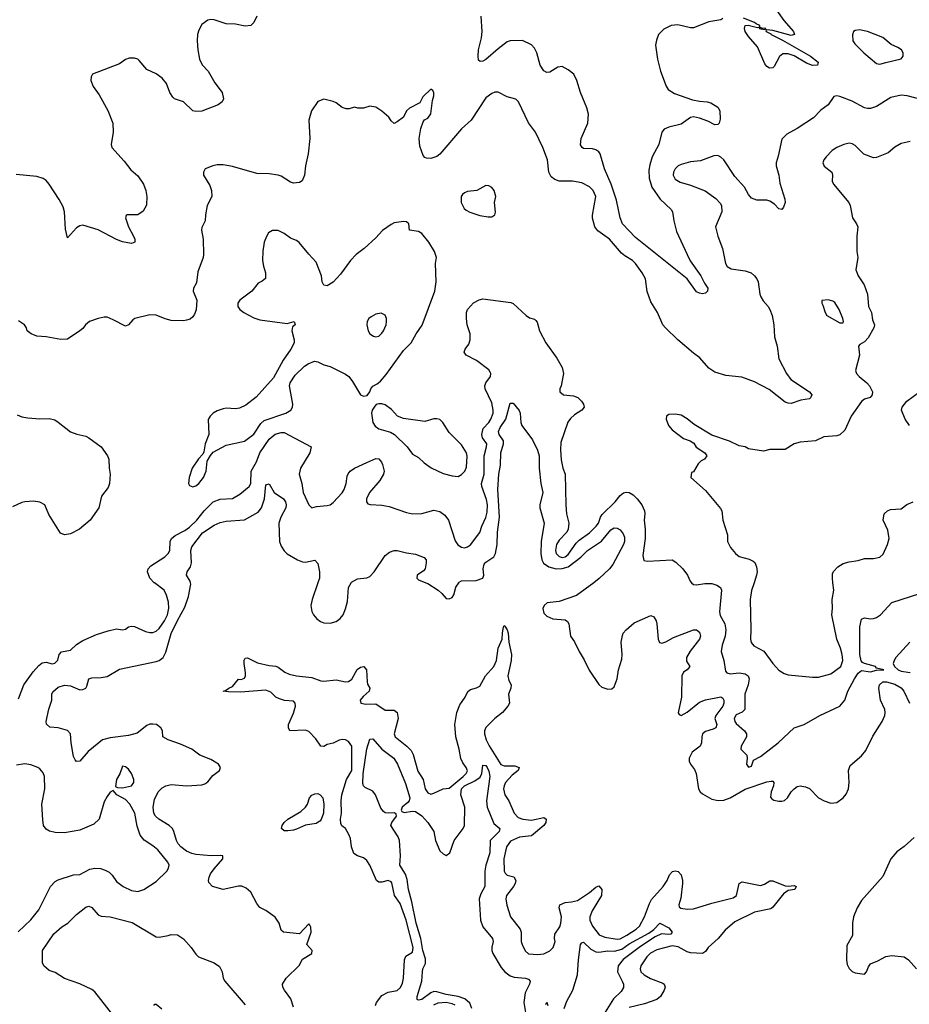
# Model space of a CAD drawing. Header units: inches. Extents: x 1384664 to 1536621, y 460766 to 646467.
# Tile 112 of 256: x 1410917 to 1416744, y 557238 to 563688. Entities that reach past the tile are written whole.
import ezdxf

# ---------------------------------------------------------------- set-up
doc = ezdxf.new("R2010")
doc.units = ezdxf.units.IN
doc.header["$MEASUREMENT"] = 0
doc.layers.add('B4515', color=7, linetype='Continuous')
doc.layers.add('B4516', color=7, linetype='Continuous')

msp = doc.modelspace()

# ---------------------------------------------------------------- linework, layer by layer
at = {"layer": 'B4515', "color": 5}
for points, elevation in [([(1410910, 559238), (1410943.6, 559330), (1411004.8, 559415.2), (1411041.8, 559458.2), (1411064.4, 559475.6), (1411090, 559478.9), (1411130, 559468.8), (1411147.5, 559472.5), (1411167.5, 559492.5), (1411175.6, 559530), (1411190, 559546), (1411250, 559558), (1411290, 559594.6), (1411330, 559621.6), (1411419.1, 559660.9), (1411495.8, 559684.2), (1411550, 559697.3), (1411590.8, 559690.8), (1411610, 559695.5), (1411629.7, 559710.3), (1411650, 559715.9), (1411670, 559713.5), (1411741.2, 559681.2), (1411770, 559674.1), (1411790, 559674), (1411810, 559681.8), (1411830, 559699.7), (1411865, 559750), (1411884.1, 559790), (1411893.2, 559833.2), (1411891.7, 559871.7), (1411877.8, 559917.8), (1411862.4, 559950), (1411799.3, 559999.2), (1411798.5, 560000)], 740), ([(1412710, 557219), (1412693.3, 557273.3), (1412651.6, 557330), (1412641.6, 557350), (1412638.4, 557370), (1412662, 557410), (1412747.4, 557492.6), (1412770, 557533), (1412831.5, 557570), (1412833, 557590), (1412797.6, 557630), (1412825.1, 557710), (1412823.8, 557743.8), (1412817.3, 557757.2), (1412810, 557764.5), (1412750, 557699.5), (1412644, 557710), (1412630, 557724), (1412616.2, 557770), (1412590, 557809.3), (1412530, 557851.8), (1412490, 557872), (1412470, 557898.4), (1412430, 557971.6), (1412399.8, 557999.8), (1412371.8, 558011.8), (1412350, 558012.7), (1412250, 557991), (1412180.9, 558010), (1412156.1, 558036.1), (1412153, 558050), (1412158.3, 558070), (1412167.4, 558092.6), (1412190, 558126.4), (1412246.6, 558190), (1412248, 558210), (1412233.1, 558213.1), (1412170.2, 558209.8), (1412070, 558220.4), (1412045, 558225), (1412010, 558241.5), (1411972.1, 558270), (1411955, 558290), (1411943.4, 558310), (1411927, 558370), (1411917, 558390), (1411895, 558410), (1411828.2, 558450), (1411806.5, 558470), (1411795.8, 558490), (1411790.9, 558530), (1411800.1, 558579.9), (1411823.5, 558630), (1411850, 558656.6), (1411873.6, 558670), (1411910, 558678.1), (1412011.6, 558668.4), (1412110, 558676.2), (1412130, 558682.9), (1412150, 558695.2), (1412182.8, 558737.2), (1412225.6, 558770), (1412231.6, 558790), (1412218.7, 558810), (1412170, 558841.4), (1412097.2, 558870), (1412044, 558910), (1411970, 558942.6), (1411889, 558970), (1411855.3, 558990), (1411853.2, 559030), (1411841.2, 559050), (1411813.2, 559070), (1411790, 559073.7), (1411770, 559072.4), (1411750, 559063.7), (1411686.6, 559013.4), (1411630, 558999.6), (1411510, 558984.6), (1411458.9, 558970), (1411366.1, 558893.9), (1411310, 558831.3), (1411290, 558829.6), (1411279.7, 558839.7), (1411270, 558862), (1411254.4, 558950), (1411249.7, 559010), (1411230, 559030.7), (1411170, 559048.8), (1411113.5, 559053.5), (1411093.3, 559073.3), (1411089.7, 559090), (1411108, 559172), (1411127.7, 559230), (1411127.3, 559270), (1411134.9, 559285.1), (1411170, 559316), (1411210, 559328.8), (1411250, 559323.6), (1411310, 559297), (1411330, 559299.4), (1411349.7, 559310), (1411357.7, 559322.3), (1411370, 559370.2), (1411390, 559376.8), (1411450, 559377.8), (1411490, 559384.9), (1411570, 559432.5), (1411810, 559483.9), (1411830, 559491), (1411857.4, 559510), (1411874.3, 559545.7), (1411910, 559666.5), (1411950, 559753), (1411999.5, 559840.5), (1412022.4, 559910), (1412038.3, 559990), (1412036.3, 560000)], 720), ([(1412869.8, 560000), (1412833, 559890), (1412823.9, 559850), (1412831, 559811), (1412840.8, 559790), (1412863.6, 559763.6), (1412886.6, 559746.6), (1412910, 559737.6), (1412950, 559735.6), (1412990, 559746.7), (1413015.3, 559764.7), (1413035, 559790), (1413050.9, 559829.1), (1413063.1, 559876.9), (1413071.2, 559968.8), (1413087.8, 560000)], 720), ([(1413577.2, 560000), (1413590, 559994.9), (1413658.4, 559950), (1413682.4, 559930), (1413710, 559897.3), (1413730, 559894), (1413750, 559902), (1413760.5, 559919.5), (1413773.4, 559970), (1413794.1, 560000)], 720), ([(1414676.8, 560000), (1414563.6, 559916.4), (1414450, 559876.9), (1414372.8, 559867.2), (1414351.9, 559850), (1414343.9, 559830), (1414350, 559799.5), (1414370, 559779.8), (1414410, 559763.9), (1414490, 559757), (1414505.9, 559745.8), (1414513.4, 559730), (1414525.3, 559650), (1414551.7, 559611.7), (1414581.3, 559550), (1414615.4, 559495.4), (1414646.3, 559426.3), (1414710, 559334), (1414730, 559314.9), (1414770, 559302), (1414794.5, 559305.5), (1414810, 559318), (1414829.7, 559370.3), (1414838.2, 559430), (1414861.8, 559498.2), (1414863.9, 559530), (1414857.4, 559610), (1414865.1, 559654.9), (1414870.6, 559669.4), (1414888.4, 559691.6), (1414942.3, 559737.7), (1415050, 559785.3), (1415070, 559776.4), (1415085.5, 559750), (1415090, 559731), (1415099, 559630), (1415108.2, 559608.2), (1415123.8, 559603.8), (1415150, 559611.5), (1415199.9, 559640.1), (1415330, 559690.4), (1415350, 559690.6), (1415370, 559676), (1415375.3, 559650), (1415368.8, 559630), (1415307.9, 559552.1), (1415284.3, 559510), (1415284.8, 559484.8), (1415306.7, 559450), (1415288.5, 559430), (1415265.8, 559414.2), (1415253.1, 559390), (1415251.5, 559250), (1415230, 559146.8), (1415236.2, 559136.2), (1415250, 559129.2), (1415290, 559151.1), (1415370, 559216.6), (1415410, 559232.6), (1415510, 559251.8), (1415523.2, 559243.2), (1415530.2, 559230), (1415530.1, 559210), (1415522.9, 559190), (1415476.5, 559130), (1415470.2, 559110), (1415482.4, 559070), (1415476.9, 559050), (1415459.7, 559040.3), (1415410, 559025.3), (1415390.2, 559010), (1415384.1, 558990), (1415383.2, 558950), (1415374, 558930), (1415321.5, 558890), (1415303.2, 558850), (1415303.2, 558830), (1415310.8, 558810.8), (1415336.7, 558776.7), (1415348.7, 558750), (1415362.4, 558650), (1415374.9, 558630), (1415390, 558617.8), (1415450, 558581.3), (1415492.8, 558572.8), (1415530, 558575), (1415570, 558590.1), (1415670, 558648.1), (1415810, 558694.5), (1415839.9, 558699.9), (1415850, 558699.1), (1415857.1, 558690), (1415854, 558670), (1415838.3, 558630), (1415835.6, 558595.6), (1415843.2, 558583.2), (1415856.1, 558576.1), (1415890, 558567.7), (1415910, 558567.8), (1415926.3, 558573.7), (1415945.4, 558590), (1415969.8, 558630.2), (1415990, 558650.4), (1416010, 558664.4), (1416030, 558668.4), (1416063.1, 558663.1), (1416090, 558650.7), (1416150.3, 558590.4), (1416186.8, 558570), (1416230, 558554.6), (1416270, 558559.1), (1416311.4, 558590), (1416330, 558613.8), (1416345, 558650), (1416350.3, 558690), (1416346.8, 558770), (1416356.9, 558803.1), (1416430, 558866.5), (1416458.7, 558901.2), (1416505.2, 558994.8), (1416566.2, 559090), (1416583.1, 559130), (1416586.6, 559150), (1416583.1, 559170), (1416555.3, 559230), (1416545, 559310), (1416548.2, 559330), (1416570, 559350.5), (1416594.9, 559350), (1416650, 559334.3), (1416690, 559310.1), (1416709.3, 559290), (1416745.8, 559210)], 720), ([(1415318, 560000), (1415330, 559988), (1415350, 559985.3), (1415405.7, 559994.3), (1415450, 559994.4), (1415482.6, 559982.6), (1415507.5, 559967.5), (1415513.4, 559950), (1415499.8, 559810), (1415505.5, 559785.5), (1415535, 559730), (1415541.6, 559690), (1415538.4, 559650), (1415519, 559590), (1415512.3, 559550), (1415529.5, 559489.5), (1415540.9, 559420.9), (1415548.3, 559408.3), (1415570, 559402.3), (1415630, 559408.3), (1415670, 559402), (1415689.4, 559389.4), (1415695.3, 559370), (1415688.1, 559330), (1415667.6, 559270), (1415665.8, 559170), (1415648.4, 559151.7), (1415610, 559133.8), (1415597.3, 559110), (1415601.5, 559090), (1415610, 559077.8), (1415664.7, 559030), (1415677.1, 559010), (1415677.1, 558990), (1415643.1, 558930), (1415640.5, 558910), (1415679.1, 558870), (1415683, 558850), (1415677.3, 558810), (1415690, 558791), (1415710, 558798), (1415722.7, 558837.3), (1415770, 558861.7), (1415884, 558950), (1415990, 559048), (1416055.3, 559070), (1416157.2, 559130), (1416288.6, 559191.4), (1416320.7, 559230), (1416340.4, 559290), (1416385, 559370), (1416410, 559406.7), (1416430, 559425.2), (1416490, 559416.8), (1416530, 559427.8), (1416577.2, 559430), (1416530, 559439.5), (1416522.4, 559450), (1416451.5, 559471.5), (1416437.9, 559477.9), (1416428.8, 559488.8), (1416420.7, 559530), (1416421, 559710), (1416430, 559760.5), (1416450, 559770.3), (1416490, 559763.6), (1416510, 559764.6), (1416530, 559771.8), (1416554.7, 559790), (1416630, 559870.3), (1416814, 559930)], 740), ([(1415726.9, 560000), (1415710, 559949.2), (1415701, 559890), (1415706.9, 559693.1), (1415703.8, 559630), (1415708.3, 559608.3), (1415725.5, 559585.5), (1415791.9, 559551.9), (1415850, 559470.4), (1415890, 559427.7), (1415924.6, 559404.6), (1415950, 559397), (1416110, 559380.2), (1416150, 559381), (1416230, 559402.8), (1416295.6, 559450), (1416308.1, 559490), (1416304.7, 559530), (1416294, 559570), (1416269.8, 559630), (1416235.6, 559790), (1416241.6, 559830), (1416238.4, 559890), (1416249.5, 559950), (1416243.9, 560000)], 760), ([(1413247.7, 557230), (1413255, 557250), (1413290, 557295.5), (1413330, 557317.6), (1413390, 557329.2), (1413411.2, 557348.8), (1413423.8, 557376.2), (1413431.4, 557410), (1413436.5, 557530), (1413447.3, 557552.7), (1413490, 557580.3), (1413494, 557610), (1413449.2, 557790), (1413410, 557899.2), (1413371.2, 557951.2), (1413353.9, 558033.9), (1413350, 558039.8), (1413330, 558048.2), (1413290, 558038.1), (1413270, 558039.1), (1413254.8, 558050), (1413209.7, 558149.7), (1413190, 558180.9), (1413170, 558197), (1413129.7, 558209.6), (1413106.6, 558226.6), (1413090, 558268.7), (1413083.1, 558323.1), (1413073.3, 558350), (1413050, 558389.3), (1413027, 558407), (1413021.5, 558421.5), (1413018, 558450), (1413024.5, 558490), (1413021.6, 558570), (1413026, 558610), (1413058.5, 558710), (1413091.5, 558770), (1413092.6, 558930), (1413070, 558958.9), (1413050, 558969.6), (1413030, 558972.2), (1413010, 558968.3), (1412970, 558949.7), (1412930, 558940.5), (1412910, 558927.6), (1412890, 558929.7), (1412857, 558977.1), (1412810, 559026), (1412790, 559032.8), (1412686.6, 559030), (1412676.8, 559050), (1412678, 559070), (1412710, 559144.9), (1412723.4, 559190), (1412721.3, 559210), (1412710, 559223.7), (1412651.9, 559228.1), (1412618.5, 559238.5), (1412595, 559250), (1412562.2, 559282.2), (1412530, 559295.3), (1412363.6, 559283.6), (1412284.1, 559284.1), (1412249, 559290), (1412265.4, 559294.6), (1412286.6, 559310), (1412310, 559319.5), (1412350, 559367.3), (1412366.6, 559366.6), (1412390, 559374.9), (1412396.8, 559390), (1412397.1, 559410), (1412387, 559470), (1412388, 559492), (1412394.5, 559505.5), (1412410, 559508.4), (1412473.8, 559473.8), (1412550, 559456.5), (1412593.7, 559453.7), (1412610, 559446.7), (1412652.9, 559412.9), (1412681.2, 559401.2), (1412730.1, 559390.1), (1412830, 559378.8), (1412890, 559357.2), (1412910, 559354.4), (1412990, 559364), (1413050, 559351.5), (1413070, 559352.3), (1413091.9, 559368.1), (1413128, 559432), (1413150, 559447.5), (1413172, 559450), (1413188.6, 559430), (1413192.2, 559350), (1413195.3, 559335.3), (1413210.3, 559309.7), (1413205.5, 559290), (1413165.9, 559254.2), (1413146.8, 559230), (1413150.8, 559210.8), (1413184.4, 559204.4), (1413250, 559206.4), (1413310, 559165.3), (1413370, 559164.7), (1413390, 559150.3), (1413395.8, 559110), (1413370.2, 559010.2), (1413376.3, 558990), (1413452.8, 558930), (1413481.1, 558901.1), (1413494, 558874), (1413525.4, 558765.4), (1413560.2, 558710), (1413573.1, 558650), (1413590, 558622.4), (1413610, 558615.3), (1413630, 558620.3), (1413690, 558648.8), (1413730, 558654), (1413821.9, 558730), (1413842.2, 558750), (1413850, 558767.6), (1413842.1, 558790), (1413819.2, 558819.2), (1413807.2, 558847.2), (1413796, 558910), (1413773.6, 558990), (1413767.6, 559070), (1413780.8, 559150), (1413800.6, 559199.4), (1413835.3, 559250), (1413852.8, 559287.2), (1413870, 559301.1), (1413910, 559312), (1413930, 559323), (1413968.9, 559390), (1414022.5, 559450), (1414040.9, 559490), (1414051.5, 559570), (1414077.6, 559630), (1414078.7, 559670), (1414086, 559710), (1414090, 559718.8), (1414095.2, 559715.2), (1414110, 559691.3), (1414115.6, 559670), (1414121.5, 559610), (1414139.2, 559530), (1414136.1, 559490), (1414114.3, 559390), (1414119.9, 559359.9), (1414135.6, 559330), (1414133.1, 559310), (1414118.1, 559270), (1414125.3, 559210), (1414114.4, 559190), (1414079.1, 559150), (1414029.6, 559110.4), (1413969.8, 559050.2), (1413962.3, 559030), (1413961.8, 559010), (1413972.2, 558970), (1413991.2, 558931.2), (1414068.1, 558808.1), (1414090, 558800.8), (1414160.9, 558800.9), (1414188.9, 558790), (1414181, 558770), (1414141.8, 558738.2), (1414099.8, 558690), (1414089.6, 558670), (1414086.2, 558650), (1414093.9, 558610), (1414120.6, 558570), (1414155.2, 558490), (1414181.9, 558461.9), (1414213.4, 558450), (1414270, 558445.2), (1414350, 558461.3), (1414365.7, 558450), (1414362.6, 558430), (1414350.2, 558410), (1414270, 558342.7), (1414190, 558332.9), (1414132.5, 558307.5), (1414106.4, 558270), (1414088.1, 558190), (1414091.1, 558111.1), (1414096.2, 558096.2), (1414110, 558084.7), (1414152.6, 558072.6), (1414166.7, 558050), (1414163, 558030), (1414152.1, 558010), (1414106.3, 557950), (1414101.9, 557930), (1414108.4, 557888.3), (1414132.2, 557810), (1414194.7, 557730), (1414200.7, 557710), (1414202.4, 557650), (1414207.9, 557630), (1414228.4, 557588.4), (1414250, 557569), (1414310, 557563.6), (1414350.9, 557569.1), (1414390, 557588.4), (1414410.7, 557609.3), (1414423.8, 557650), (1414419.4, 557670), (1414422.3, 557697.7), (1414454.9, 557745.1), (1414462.5, 557770), (1414465.9, 557810), (1414450.7, 557870), (1414456, 557890), (1414490, 557904.8), (1414531.4, 557908.6), (1414570, 557919), (1414648.7, 557970), (1414690, 558006), (1414710, 558014.4), (1414730, 557990.7), (1414728.4, 557950), (1414667.3, 557850), (1414652.2, 557810), (1414650.9, 557790), (1414668.7, 557750), (1414713.4, 557693.4), (1414750, 557676.8), (1414830, 557664.4), (1414850, 557667.1), (1414894.6, 557690), (1414955.6, 557730), (1414976.4, 557750), (1415010, 557810.2), (1415042.1, 557897.9), (1415056, 557924), (1415131.3, 558008.7), (1415157.8, 558050), (1415172.9, 558087.1), (1415192.1, 558107.9), (1415210, 558111.4), (1415230, 558108.3), (1415250, 558085.2), (1415259.5, 558050), (1415259.3, 558030), (1415247.1, 557932.9), (1415233.4, 557890), (1415235.6, 557875.6), (1415246.9, 557866.9), (1415290, 557861.3), (1415330, 557863.5), (1415450, 557901.6), (1415590, 557934.5), (1415611.6, 557950), (1415629.7, 558030.3), (1415650, 558039.5), (1415770, 558017.1), (1415795.3, 558024.7), (1415830, 558047.8), (1415850, 558047.6), (1415930, 558013.5), (1415950, 558011), (1415990, 558016.9), (1416003.1, 558010), (1415993.8, 557990), (1415950, 557982.5), (1415919.2, 557960.8), (1415850, 557874), (1415836.1, 557863.9), (1415730, 557842.1), (1415600.7, 557779.2), (1415537.3, 557722.7), (1415491, 557669), (1415427.6, 557610), (1415410, 557583.1), (1415390, 557570.5), (1415310, 557575.8), (1415290, 557581.8), (1415230, 557615.4), (1415190, 557620.6), (1415090, 557595.4), (1415048, 557572), (1415024.6, 557550), (1414986.3, 557490), (1414981.4, 557470), (1414986.5, 557450), (1415008, 557430), (1415048, 557408), (1415130, 557375.6), (1415137.3, 557370), (1415144.1, 557350), (1415137.8, 557330), (1415114.2, 557290), (1415090, 557269.3), (1415010, 557240.5), (1414910, 557217.2)], 680), ([(1416748.3, 559610), (1416656.1, 559510), (1416644.2, 559490), (1416639, 559470), (1416646.7, 559450), (1416670.3, 559430), (1416690, 559420.9), (1416750, 559412)], 740), ([(1413878.4, 557210), (1413866, 557246), (1413833.2, 557273.2), (1413789.5, 557289.5), (1413710, 557303.1), (1413650, 557320.2), (1413630, 557322.5), (1413610, 557314), (1413550, 557269.4), (1413530, 557264.2), (1413519.7, 557270), (1413520.8, 557290), (1413551.2, 557388.8), (1413554.6, 557450), (1413558.5, 557470), (1413574.3, 557505.7), (1413575.4, 557535.4), (1413558.4, 557590), (1413544.9, 557670), (1413513.4, 557770), (1413486.6, 557910), (1413463.9, 557990), (1413455.2, 558055.2), (1413443.6, 558090), (1413407.5, 558150), (1413411.9, 558210), (1413405.6, 558310), (1413395, 558335), (1413348, 558410), (1413354, 558430), (1413386.2, 558470), (1413383.7, 558483.7), (1413371.9, 558491.9), (1413329.9, 558489.9), (1413310, 558493.1), (1413300.2, 558500.2), (1413283, 558523), (1413248, 558610), (1413230, 558633.2), (1413179.3, 558659.3), (1413169.4, 558669.4), (1413164.5, 558684.5), (1413167.7, 558747.7), (1413190, 558910.5), (1413210, 558974), (1413230, 558977.6), (1413288.3, 558908.3), (1413368, 558850), (1413391.7, 558811.7), (1413443.9, 558683.9), (1413472.9, 558590), (1413468.4, 558570), (1413460.1, 558559.9), (1413422.1, 558530), (1413415.5, 558510), (1413420.5, 558500.5), (1413435.1, 558495), (1413490, 558503.8), (1413510, 558501.9), (1413550, 558473.4), (1413590.2, 558430), (1413630.2, 558370), (1413641.5, 558310), (1413670, 558244.4), (1413690, 558222.8), (1413710, 558212.8), (1413733.8, 558230), (1413763.1, 558310), (1413821.1, 558390), (1413831.1, 558410), (1413832.5, 558530), (1413807.4, 558610), (1413810.4, 558650), (1413830.7, 558670), (1413898.9, 558701.1), (1413933.2, 558726.7), (1413945, 558750), (1413950, 558804), (1413970, 558801.8), (1413978.3, 558790), (1413990, 558765.5), (1413996.6, 558730), (1413974.5, 558570), (1413979.3, 558530), (1414023.3, 558423.3), (1414060.9, 558390), (1414058.4, 558370), (1413999.7, 558310), (1413997.1, 558230), (1413971.3, 558150), (1413963.4, 558110), (1413962.8, 558010), (1413937.6, 557962.4), (1413927.2, 557930), (1413934.6, 557790), (1413950, 557745.3), (1414014, 557670), (1414018.6, 557650), (1414008.6, 557611.4), (1414008.7, 557590), (1414016.1, 557570), (1414070, 557478.2), (1414095.6, 557450), (1414130, 557425.3), (1414156.2, 557416.2), (1414230, 557408.7), (1414250, 557401.8), (1414260.2, 557390), (1414256.6, 557370), (1414227.1, 557312.9), (1414218.1, 557250), (1414230, 557184.2)], 660), ([(1410906.6, 557713.4), (1410988.9, 557791.1), (1411043.3, 557856.7), (1411118.9, 558010), (1411150, 558042), (1411170, 558052.4), (1411270, 558086.7), (1411310, 558088.8), (1411377, 558123), (1411410, 558129), (1411446.8, 558126.8), (1411477.4, 558117.4), (1411502.6, 558102.6), (1411523, 558083), (1411550, 558041.6), (1411594.8, 558010), (1411650, 557984.2), (1411690, 557977), (1411729.2, 557990), (1411810, 558042.4), (1411880.9, 558110), (1411891.8, 558130), (1411895.6, 558150), (1411887.3, 558170), (1411822, 558250), (1411790, 558276.4), (1411733, 558313), (1411706.3, 558346.3), (1411685.7, 558405.7), (1411670.9, 558490), (1411638.9, 558550), (1411610, 558579.7), (1411554, 558610), (1411530, 558638), (1411510, 558628.7), (1411490, 558599), (1411470, 558564), (1411436.5, 558450), (1411403, 558417), (1411310, 558379.7), (1411210, 558362), (1411150, 558364), (1411113.1, 558373.1), (1411090, 558386), (1411073, 558410), (1411067.5, 558447.5), (1411062.8, 558550), (1411081.5, 558650), (1411078.9, 558730), (1411070, 558755.1), (1411050, 558779.6), (1411035.1, 558790), (1410990, 558806.3), (1410950, 558813.6), (1410895.8, 558804.2)], 740), ([(1416776.1, 558330), (1416710, 558270.8), (1416663.3, 558236.7), (1416622, 558190), (1416570, 558074.3), (1416430, 557918), (1416402.3, 557870), (1416378.9, 557810), (1416371.3, 557770), (1416371.4, 557688.6), (1416335.9, 557624.1), (1416332.8, 557530), (1416337.7, 557497.8), (1416350, 557473.4), (1416370, 557452.7), (1416390, 557443.8), (1416450, 557435.5), (1416464.5, 557450), (1416476.2, 557483.8), (1416490, 557503), (1416537.8, 557522.2), (1416590, 557550.3), (1416630, 557558.7), (1416710, 557548.4), (1416739.3, 557530), (1416790.4, 557470)], 720), ([(1411526, 557170), (1411410, 557319.8), (1411390, 557334.4), (1411310, 557372.2), (1411210, 557407.7), (1411150, 557445.8), (1411110, 557458.8), (1411074.8, 557490), (1411067.3, 557510), (1411065.3, 557590), (1411139.9, 557700.1), (1411193.4, 557746.6), (1411232, 557770), (1411290, 557825.5), (1411350, 557873.6), (1411370, 557881.7), (1411390, 557872.2), (1411430, 557823.6), (1411450, 557816.1), (1411509.7, 557810.3), (1411654.2, 557774.2), (1411810, 557680.7), (1411830, 557677.3), (1411890, 557687.7), (1411910, 557696.3), (1411950, 557693), (1411990, 557666), (1412040.4, 557610), (1412070, 557565.5), (1412087.7, 557550), (1412190.7, 557510), (1412226, 557486), (1412242.6, 557450), (1412250.3, 557410.3), (1412261.6, 557390), (1412393.8, 557233.8)], 720), ([(1414483, 557210), (1414501.8, 557258.2), (1414539.4, 557330), (1414569.9, 557430), (1414576.2, 557530), (1414591.1, 557628.9), (1414598.6, 557641.4), (1414610, 557644.9), (1414658.6, 557598.6), (1414690, 557581.7), (1414710, 557578.8), (1414770, 557588.8), (1414813.8, 557586.2), (1414860.2, 557599.8), (1414910, 557635), (1415036.9, 557703.1), (1415071.5, 557728.5), (1415110, 557770.4), (1415170, 557739.6), (1415191.3, 557710), (1415181.7, 557698.3), (1415170, 557694.5), (1415120.9, 557699.1), (1415079.8, 557680.2), (1414983.2, 557616.8), (1414869, 557531), (1414837.6, 557490), (1414831.8, 557450), (1414865.6, 557385.6), (1414871.4, 557370), (1414871.9, 557348.1), (1414857.5, 557322.5), (1414807.1, 557272.9), (1414740.1, 557170)], 660), ([(1411795.1, 557230), (1411801.3, 557238.7), (1411810, 557238.7), (1411848.1, 557208.1)], 680), ([(1413770, 557232.3), (1413750, 557241.7), (1413710, 557250.2), (1413655, 557245), (1413627.9, 557232.1)], 680), ([(1414364.2, 557235.8), (1414370, 557251.3), (1414376.5, 557230)], 660)]:
    msp.add_lwpolyline(points, dxfattribs=dict(at, elevation=elevation))
for points, elevation in [([(1411590, 558798), (1411572.8, 558747.2), (1411550.8, 558710), (1411545.4, 558665.4), (1411558, 558658), (1411590, 558656.4), (1411650, 558669), (1411665.1, 558690), (1411663.6, 558710), (1411650, 558749), (1411630, 558779.3), (1411610, 558794)], 740), ([(1412673.4, 558373.4), (1412650, 558375.1), (1412632.7, 558390), (1412636.2, 558410), (1412649.7, 558430), (1412673, 558450), (1412758.6, 558501.4), (1412789.8, 558530), (1412802.5, 558550), (1412815.1, 558590), (1412830, 558607.8), (1412850, 558617.6), (1412870, 558618.3), (1412886, 558610), (1412901.7, 558590), (1412909.4, 558550), (1412906.3, 558490), (1412892.1, 558447.9), (1412883.2, 558436.7), (1412858.6, 558421.4), (1412789.1, 558410.9), (1412730, 558386.2), (1412710, 558378.5)], 680)]:
    msp.add_lwpolyline(points, close=True, dxfattribs=dict(at, elevation=elevation))
at = {"layer": 'B4516', "color": 5}
for points, elevation in [([(1415874.7, 563750), (1415922.9, 563682.9), (1415986.5, 563610), (1415992.7, 563590), (1415970, 563584.8), (1415850, 563617.5), (1415810, 563622), (1415804, 563616), (1415806.4, 563610), (1415836.1, 563596.1), (1415840.3, 563590), (1415914.5, 563554.5), (1416097, 563450), (1416147.3, 563410), (1416142, 563390), (1416110, 563388), (1416070, 563404), (1415990.9, 563450.9), (1415950, 563464.4), (1415915.1, 563464.9), (1415892.8, 563447.2), (1415858.9, 563381.1), (1415850, 563372.3), (1415829.2, 563370), (1415810, 563382), (1415798.7, 563398.7), (1415749.8, 563509.8), (1415690, 563578), (1415668.7, 563610), (1415664, 563630), (1415669.7, 563650.3), (1415687.6, 563652.4), (1415750, 563637.1), (1415758.5, 563638.5), (1415762.8, 563630), (1415772.4, 563627.6), (1415797, 563623), (1415804, 563630), (1415773.3, 563633.3), (1415762, 563642), (1415764.5, 563650), (1415740, 563660), (1415731.1, 563670), (1415657.4, 563697.4)], 720), ([(1412471.3, 563710), (1412450.8, 563670), (1412430, 563649.3), (1412394.2, 563645.8), (1412330, 563658.9), (1412270, 563661.6), (1412190, 563687.3), (1412170, 563689.6), (1412150, 563685.1), (1412110, 563657), (1412090, 563619), (1412082, 563590), (1412079.5, 563550), (1412083.1, 563490), (1412095.8, 563430), (1412112.8, 563392.8), (1412151.4, 563351.4), (1412194.5, 563274.5), (1412242.4, 563210), (1412252.4, 563170), (1412244, 563150), (1412218, 563130), (1412110, 563089.6), (1412070, 563086), (1412050, 563091.5), (1411990.6, 563150.6), (1411930, 563169.7), (1411919.8, 563179.8), (1411899.7, 563210), (1411877.6, 563270), (1411850, 563305.1), (1411810, 563333.5), (1411750, 563360.5), (1411700.5, 563420.5), (1411690, 563429.4), (1411670, 563436), (1411634.8, 563434.8), (1411610, 563427), (1411570, 563399.5), (1411394, 563330), (1411385.4, 563314.6), (1411382, 563290), (1411398, 563250), (1411436.7, 563196.7), (1411493.9, 563093.9), (1411526.7, 563010), (1411529, 562951), (1411515.3, 562870), (1411520.3, 562850), (1411601, 562761), (1411645.2, 562705.2), (1411690, 562665.3), (1411727.4, 562610), (1411742.3, 562570), (1411748.8, 562530), (1411746.6, 562473.4), (1411726.2, 562433.8), (1411690, 562409.3), (1411622, 562410), (1411614.4, 562405.6), (1411610.6, 562390), (1411630, 562330.6), (1411663.1, 562270), (1411670.4, 562250), (1411670.3, 562229.7), (1411650, 562221.1), (1411590, 562231.7), (1411550, 562247.5), (1411430, 562310.7), (1411330, 562341), (1411310, 562338.3), (1411290, 562324.7), (1411230, 562259), (1411216.3, 562316.3), (1411209.7, 562429.7), (1411201.7, 562461.7), (1411176.2, 562510), (1411109.6, 562610), (1411090, 562633.6), (1411070, 562647.6), (1411030, 562661.3), (1410893.9, 562673.9)], 720), ([(1415523.4, 563696.6), (1415510, 563687.3), (1415430, 563673), (1415330, 563635.4), (1415310, 563635.4), (1415226.9, 563653.1), (1415184.7, 563650), (1415135.1, 563624.9), (1415100.5, 563590), (1415087.1, 563552.9), (1415082, 563522), (1415094, 563430), (1415114.6, 563350), (1415151.4, 563251.4), (1415164.9, 563230), (1415205, 563205), (1415323.7, 563163.7), (1415370, 563153.3), (1415421, 563150), (1415443.1, 563143.1), (1415490, 563115.5), (1415503.1, 563090), (1415504.1, 563035.9), (1415498.8, 563010), (1415490, 563001.2), (1415470, 562999.5), (1415423.5, 563023.5), (1415370, 563043.8), (1415330, 563052.5), (1415310, 563046.4), (1415250, 563004.1), (1415170, 562983.7), (1415138.7, 562970), (1415122, 562950), (1415102.6, 562870), (1415060.1, 562790), (1415043.9, 562736.1), (1415038.9, 562701.1), (1415039.5, 562650), (1415058, 562590), (1415112.9, 562512.9), (1415185.3, 562445.3), (1415193.1, 562430), (1415200.7, 562370), (1415220, 562300), (1415288, 562150), (1415308.8, 562108.8), (1415378.6, 562010), (1415402.6, 561962.5), (1415424.9, 561930), (1415421.3, 561910), (1415410, 561896.4), (1415390, 561893.1), (1415370, 561895.6), (1415350, 561904.7), (1415288.4, 561990), (1414950, 562260.4), (1414864.7, 562350), (1414850, 562389.2), (1414826.1, 562506.1), (1414791.1, 562610), (1414746.6, 562710), (1414719.2, 562810), (1414710, 562823), (1414690, 562836), (1414670, 562841.5), (1414610, 562844.2), (1414600.9, 562850), (1414590, 562869), (1414594.7, 562910), (1414637.8, 563010), (1414642.5, 563070), (1414631.6, 563110), (1414590, 563211.8), (1414567.2, 563290), (1414546, 563330), (1414510, 563360.4), (1414470, 563380.4), (1414442.2, 563377.8), (1414390, 563344.7), (1414370, 563342), (1414350, 563352.1), (1414326, 563390), (1414304.1, 563470), (1414290, 563501.3), (1414270, 563523.1), (1414210, 563551.3), (1414130, 563549.7), (1414110, 563542), (1414050, 563497.2), (1413970, 563426.2), (1413950, 563415.8), (1413934.2, 563414.2), (1413923.1, 563423.1), (1413919.7, 563450), (1413922.8, 563490), (1413942.5, 563570), (1413947, 563610), (1413939.8, 563710)], 720), ([(1416857.1, 563157.1), (1416730, 563189), (1416690, 563193.6), (1416622.1, 563177.9), (1416530, 563118.5), (1416490, 563105.6), (1416470, 563105.5), (1416450, 563110.7), (1416370, 563155), (1416290, 563185.7), (1416270, 563189.6), (1416250, 563183.7), (1416213, 563130), (1416164.9, 563095.1), (1416115.8, 563044.2), (1416010, 562975.8), (1415941.5, 562938.5), (1415910, 562906), (1415886.1, 562793.9), (1415871.7, 562750), (1415871.7, 562730), (1415888.5, 562670), (1415896.9, 562616.9), (1415927.7, 562512.3), (1415930.4, 562489.6), (1415920.5, 562459.5), (1415910, 562445.2), (1415890, 562449.5), (1415860.1, 562480.1), (1415830, 562499.6), (1415810, 562504.7), (1415744.9, 562504.9), (1415710, 562518.4), (1415690, 562543.7), (1415663.6, 562590), (1415601.1, 562661.1), (1415530, 562769.7), (1415510, 562788.3), (1415490, 562797.2), (1415463, 562797), (1415375.8, 562764.2), (1415310, 562757.4), (1415250, 562738.9), (1415230.3, 562729.7), (1415210, 562711.6), (1415199.5, 562690), (1415196.5, 562670), (1415210, 562642.4), (1415244.2, 562624.2), (1415310, 562604.6), (1415407.1, 562567.1), (1415477.4, 562517.4), (1415505.8, 562485.8), (1415513.7, 562470), (1415515.3, 562430), (1415474.9, 562330), (1415488.9, 562270), (1415520.9, 562190), (1415539.5, 562090), (1415550.3, 562070.3), (1415576.3, 562056.3), (1415670, 562043.6), (1415709.3, 562029.3), (1415730.9, 562010.9), (1415745.2, 561990), (1415754.2, 561970), (1415765.4, 561890), (1415772, 561872), (1415787.1, 561847.1), (1415819.6, 561810), (1415831.5, 561790), (1415844.9, 561750), (1415856.4, 561690), (1415862, 561610), (1415878.3, 561550), (1415890, 561467.3), (1415938.7, 561370), (1415968.8, 561330), (1416090.5, 561250), (1416105.5, 561230), (1416097.3, 561210), (1416090, 561205.1), (1416034.5, 561194.5), (1415970, 561174.3), (1415950, 561175.4), (1415930, 561182.6), (1415825.4, 561265.4), (1415730, 561315), (1415647.1, 561347.1), (1415542.8, 561357.2), (1415470, 561378), (1415430, 561404.5), (1415372.5, 561472.5), (1415330, 561503.1), (1415228, 561590), (1415146.6, 561670), (1415129.3, 561690), (1415095.1, 561770), (1415050, 561839), (1415026.9, 561906.9), (1415016.2, 561990), (1414994.8, 562030), (1414950, 562091.7), (1414930.8, 562110), (1414880.6, 562140.6), (1414859.1, 562159.1), (1414779.8, 562250), (1414704.9, 562304.9), (1414684.4, 562330), (1414668.3, 562388.3), (1414668.3, 562408.3), (1414691.7, 562530), (1414673.3, 562570), (1414650, 562593.7), (1414598.6, 562618.6), (1414538, 562630), (1414450.8, 562630.8), (1414421.4, 562641.4), (1414398, 562658), (1414383.5, 562690), (1414373.5, 562770), (1414343.6, 562850), (1414295.1, 562950), (1414250, 563013.2), (1414185.2, 563150), (1414166.8, 563166.8), (1414110, 563182.9), (1414050, 563213.6), (1414030, 563213.3), (1414010, 563205.1), (1413970, 563175.8), (1413874.9, 563030), (1413810, 562972.8), (1413670, 562808), (1413650, 562792), (1413610, 562779.5), (1413581.2, 562781.2), (1413570, 562786), (1413559.1, 562799.1), (1413538.9, 562858.9), (1413532.8, 562910), (1413543.9, 562976.1), (1413560.2, 563019.8), (1413569, 563031), (1413590, 563042.8), (1413610, 563072), (1413621, 563159), (1413629.2, 563190), (1413629, 563209), (1413623.1, 563223.1), (1413610, 563233.2), (1413558, 563182), (1413536.9, 563143.1), (1413470, 563108.7), (1413451.3, 563090), (1413431.3, 563050), (1413390, 563018), (1413370, 563008), (1413350, 563026), (1413335.3, 563050), (1413290, 563089), (1413250, 563115.3), (1413210, 563122), (1413170, 563108.7), (1413131.1, 563108.9), (1413110, 563115.3), (1413075.3, 563104.7), (1413055.3, 563104.7), (1413030, 563112.7), (1412990, 563142.7), (1412970, 563152), (1412910, 563166.6), (1412870, 563152.7), (1412828.1, 563091.9), (1412810.6, 563030), (1412817.4, 562910), (1412807.2, 562810), (1412788.8, 562730), (1412782.4, 562670), (1412766.7, 562633.3), (1412750, 562620.7), (1412710, 562616.3), (1412690, 562623.5), (1412630, 562663.5), (1412610, 562669.8), (1412550, 562678.2), (1412470, 562679.8), (1412310, 562726.3), (1412250, 562737.4), (1412210, 562736.3), (1412182, 562730), (1412131.3, 562710), (1412120.7, 562690), (1412122, 562670), (1412161.7, 562601.7), (1412172.7, 562570), (1412174.9, 562530), (1412146, 562470), (1412133, 562410), (1412130.8, 562370), (1412110, 562326), (1412108.2, 562310), (1412118.4, 562250), (1412121.1, 562150), (1412118, 562130), (1412084.2, 562035.8), (1412075.7, 561964.3), (1412056.5, 561930), (1412053.7, 561910), (1412078.3, 561850), (1412072.1, 561787.9), (1412062, 561758), (1412050, 561740.7), (1412033.1, 561726.9), (1412010, 561719.1), (1411990, 561715.6), (1411910, 561718.3), (1411870, 561728.3), (1411810, 561752.4), (1411770, 561753.7), (1411670.5, 561729.5), (1411658, 561722), (1411630, 561689), (1411610, 561681.2), (1411530, 561722.7), (1411490, 561739), (1411470, 561739), (1411430, 561731.5), (1411374, 561710), (1411347.7, 561690), (1411330, 561665.2), (1411311, 561650), (1411230, 561596), (1411187.1, 561592.9), (1411090, 561609.5), (1411030, 561614), (1410993.2, 561630), (1410965.2, 561650), (1410962, 561670), (1410948.7, 561690), (1410910, 561716)], 740), ([(1416750, 562889.7), (1416690, 562877.4), (1416650, 562853), (1416604.5, 562815.5), (1416530, 562784.7), (1416510, 562783.6), (1416446.9, 562806.9), (1416390, 562863.7), (1416370, 562875.6), (1416350, 562878), (1416316, 562870), (1416270, 562851.6), (1416239.1, 562830), (1416198.4, 562790), (1416184.4, 562770), (1416177.6, 562750), (1416187.4, 562727.4), (1416237.3, 562690), (1416242, 562670), (1416239.3, 562630), (1416246.7, 562610), (1416348.4, 562490), (1416356.5, 562470), (1416371.7, 562390), (1416398.9, 562350), (1416406.5, 562330), (1416399.5, 562270), (1416400.5, 562170), (1416407.7, 562130), (1416394, 562050), (1416409.1, 562009.1), (1416448.2, 561950), (1416470.3, 561890.3), (1416477.3, 561810), (1416495.5, 561770), (1416502.4, 561722.4), (1416516, 561690), (1416511.3, 561670), (1416475.3, 561604.7), (1416450, 561578), (1416419.6, 561560.4), (1416412, 561550), (1416417.3, 561490), (1416391, 561390), (1416398.8, 561370), (1416414.8, 561350), (1416466.8, 561310), (1416484, 561290), (1416502.8, 561250), (1416501, 561230), (1416486.8, 561213.2), (1416450, 561202), (1416430, 561187.6), (1416362.3, 561090), (1416321.3, 560998.7), (1416290, 560968.7), (1416270, 560961.1), (1416184.7, 560955.3), (1416130, 560929.7), (1416030, 560920.5), (1415990, 560909.5), (1415930, 560873.2), (1415830, 560873.2), (1415790, 560862), (1415690, 560877.2), (1415670, 560889), (1415630, 560897.2), (1415567.2, 560927.2), (1415450, 560967), (1415335.8, 561035.8), (1415290, 561074.3), (1415250, 561096.4), (1415210, 561103), (1415170, 561102), (1415154, 561090), (1415150.4, 561070), (1415166.4, 561030), (1415190, 561001.6), (1415265.2, 560945.3), (1415308.3, 560928.3), (1415333, 560913), (1415347.7, 560887.7), (1415404.7, 560850), (1415418, 560830), (1415402, 560810), (1415381.4, 560798.6), (1415360.7, 560779.3), (1415330, 560726), (1415318, 560722), (1415312, 560690), (1415410, 560602.8), (1415506.9, 560486.9), (1415515.5, 560470), (1415523, 560410), (1415552.3, 560312.3), (1415554, 560270), (1415572.7, 560230), (1415605.5, 560190), (1415630, 560170.4), (1415694.7, 560154.7), (1415721.6, 560141.6), (1415731.8, 560131.8), (1415743.5, 560103.5), (1415746.7, 560070), (1415743.5, 560050), (1415726.9, 560000)], 760), ([(1411798.5, 560000), (1411769, 560030), (1411754.2, 560070), (1411758.5, 560090), (1411776.9, 560110), (1411868.4, 560170), (1411889.8, 560190), (1411900.3, 560210), (1411902.5, 560270), (1411911.4, 560290), (1411935.8, 560310), (1411998.4, 560341.6), (1412030, 560364.2), (1412077.5, 560410), (1412124.6, 560470), (1412184, 560530), (1412230, 560547.8), (1412310, 560551.6), (1412359.5, 560580.5), (1412419.5, 560630), (1412430.7, 560649.3), (1412433.1, 560730), (1412467.9, 560792.1), (1412489.9, 560850), (1412550, 560940.9), (1412590, 560973.1), (1412630, 560984.4), (1412650, 560983.1), (1412826.8, 560890), (1412816.9, 560850), (1412756, 560750), (1412747.7, 560710), (1412764.9, 560650), (1412773.7, 560590), (1412810, 560510.8), (1412830, 560490.8), (1412861.6, 560498.4), (1412930, 560504.6), (1412950, 560510.4), (1412970, 560524.9), (1413030, 560588.9), (1413043, 560610), (1413055.9, 560650), (1413062.2, 560697.8), (1413067.7, 560712.3), (1413082.7, 560730), (1413110, 560750.2), (1413190, 560788.2), (1413250, 560812.9), (1413270, 560810.3), (1413287, 560790), (1413293.6, 560773.7), (1413304, 560730), (1413300.9, 560710), (1413275.6, 560670), (1413207.6, 560590), (1413188.8, 560548.8), (1413188.7, 560528.7), (1413197.5, 560517.5), (1413212.2, 560512.2), (1413290, 560507.1), (1413338, 560498), (1413450, 560458.9), (1413490, 560450.3), (1413550, 560453.7), (1413630, 560474.3), (1413670, 560465.3), (1413702.2, 560442.2), (1413726.5, 560410), (1413770, 560274), (1413787.1, 560247.1), (1413810, 560231.7), (1413830, 560229), (1413850, 560234), (1413870, 560247.6), (1413930, 560328.5), (1413943.5, 560370), (1413970, 560426.7), (1413978.5, 560461.5), (1413980.4, 560510), (1413974.7, 560545.3), (1413943.4, 560630), (1413941, 560650), (1413958.5, 560710), (1413960.4, 560830), (1413975.3, 560890), (1413976.1, 560910), (1413948.8, 560948.8), (1413943.7, 560970), (1413953.6, 561010), (1413991, 561050), (1414003.8, 561070), (1414018, 561110), (1414019.2, 561130), (1414010, 561178), (1413966.6, 561270), (1413963.5, 561290), (1413969.7, 561310), (1414000.3, 561350), (1414003.7, 561370), (1413999.3, 561379.3), (1413990, 561394.2), (1413910, 561455.6), (1413842, 561490), (1413829, 561510), (1413834, 561530), (1413858.3, 561561.7), (1413868.6, 561591.4), (1413866.6, 561630), (1413848.6, 561690), (1413843, 561730), (1413843, 561770), (1413849.6, 561790), (1413890, 561833), (1413927.2, 561852.8), (1413950, 561858.9), (1414135.1, 561835.1), (1414150, 561828), (1414233.4, 561750), (1414255.8, 561735.8), (1414290, 561726), (1414298.2, 561718.2), (1414306.1, 561706.1), (1414322, 561650), (1414362.6, 561570), (1414435.3, 561470), (1414470.5, 561410), (1414479.1, 561370), (1414462.8, 561290), (1414454.8, 561270), (1414454.8, 561250), (1414478, 561230), (1414543.4, 561223.4), (1414573, 561213), (1414597.3, 561190), (1414610.7, 561170), (1414614, 561150), (1414598.8, 561130), (1414550, 561099.7), (1414524, 561076), (1414507.8, 561052.2), (1414461.1, 560918.9), (1414459, 560870), (1414464.6, 560804.6), (1414474.9, 560750), (1414490.2, 560710), (1414494.7, 560510), (1414499.1, 560450), (1414512.9, 560390), (1414509.1, 560350.9), (1414501.3, 560330), (1414450, 560277.7), (1414433.8, 560250), (1414426, 560210), (1414431.1, 560190), (1414450, 560171.9), (1414470, 560165.8), (1414490, 560168.8), (1414510, 560184), (1414561.7, 560258.3), (1414581.4, 560278.6), (1414650, 560327.3), (1414693.4, 560370), (1414707.5, 560390), (1414721, 560430), (1414732.5, 560447.5), (1414816.8, 560530), (1414849.1, 560570.9), (1414871.6, 560588.4), (1414890, 560593.6), (1414909.7, 560590.3), (1414934.9, 560574.9), (1414960.7, 560550), (1414991, 560510), (1415010.2, 560470), (1415012.8, 560450), (1415006.7, 560410), (1415014.7, 560350), (1415014.7, 560290), (1414998, 560178), (1415005.8, 560145.8), (1415030, 560140.5), (1415191.3, 560150), (1415214.9, 560134.9), (1415260.7, 560090), (1415290.5, 560050), (1415308, 560010), (1415318, 560000)], 740), ([(1416745.4, 561030), (1416716.4, 561070), (1416693.3, 561130), (1416697.6, 561150), (1416727.3, 561190), (1416811.8, 561250)], 760), ([(1413794.1, 560000), (1413796.5, 560003.5), (1413810, 560011.5), (1413906.4, 560013.6), (1413950.5, 560029.5), (1413957.8, 560050), (1413952.2, 560090), (1413959, 560121), (1413970, 560135), (1414023.1, 560170), (1414034.1, 560190), (1414043.6, 560250), (1414046.1, 560330), (1414059.9, 560430), (1414048.2, 560610), (1414056.2, 560710), (1414067.3, 560770), (1414068.7, 560850), (1414086.6, 560910), (1414084.9, 560930), (1414057, 560970), (1414053.9, 560990), (1414063.9, 561016.1), (1414100.9, 561070), (1414130, 561174.8), (1414143.3, 561176.7), (1414150, 561176.4), (1414188.6, 561128.6), (1414195.6, 561110), (1414198.9, 561050), (1414206.5, 561030), (1414275.7, 560935.7), (1414308.3, 560868.3), (1414320.1, 560830), (1414320.5, 560750), (1414331.3, 560650), (1414344.4, 560590), (1414323.2, 560510), (1414324.6, 560490), (1414352.6, 560390), (1414333.3, 560270), (1414330.5, 560190), (1414336.1, 560150), (1414348.2, 560128.2), (1414383.5, 560103.5), (1414430, 560091.5), (1414470, 560092), (1414510, 560104.3), (1414592.1, 560167.9), (1414637.2, 560210), (1414728.9, 560271.1), (1414790, 560346.5), (1414810, 560359), (1414830, 560357.4), (1414850, 560346.7), (1414870, 560320.4), (1414878.1, 560298.1), (1414878.5, 560270), (1414872.1, 560250), (1414801.6, 560118.4), (1414780.2, 560090), (1414713.1, 560026.9), (1414676.8, 560000)], 720), ([(1410900.3, 561100.3), (1410930, 561086.4), (1410970, 561078.7), (1411050, 561073.7), (1411110, 561075.8), (1411146.4, 561066.4), (1411170, 561052.4), (1411250, 560987.7), (1411292.3, 560972.3), (1411350, 560959.3), (1411370, 560948), (1411450.3, 560890.3), (1411493, 560830), (1411500.5, 560810), (1411503, 560750), (1411510.4, 560710.4), (1411504.9, 560650), (1411495.6, 560624.4), (1411453.3, 560566.7), (1411435.8, 560490), (1411378.4, 560410), (1411307.7, 560350), (1411250, 560319.5), (1411210, 560312.7), (1411185.1, 560325.1), (1411106.8, 560446.8), (1411082.6, 560510), (1411050, 560527.8), (1411006.8, 560533.2), (1410951, 560529), (1410930, 560524.2), (1410870, 560496.4)], 740), ([(1412036.3, 560000), (1412034.4, 560010), (1412009.8, 560050), (1412013.1, 560070), (1412035.2, 560104.8), (1412042, 560130), (1412039, 560210), (1412045.6, 560234.4), (1412114.2, 560325.8), (1412190, 560377.4), (1412230, 560394.8), (1412270, 560403.9), (1412390, 560412.1), (1412478.5, 560461.5), (1412501.5, 560490), (1412520.3, 560550), (1412530, 560640.5), (1412550, 560648), (1412584.7, 560590), (1412644.7, 560550), (1412657, 560530), (1412661.7, 560510), (1412659.8, 560490), (1412626.7, 560430), (1412614.1, 560390), (1412619.1, 560270), (1412630, 560238.9), (1412650, 560208.7), (1412670, 560188.5), (1412736.3, 560150), (1412770, 560137.3), (1412790, 560134.9), (1412850, 560146.5), (1412870, 560126), (1412880.6, 560070), (1412879.9, 560030), (1412869.8, 560000)], 720), ([(1416243.9, 560000), (1416240.5, 560030), (1416241.7, 560058.3), (1416246.9, 560073.1), (1416275.6, 560104.4), (1416310, 560124.9), (1416350, 560137.3), (1416410, 560144.4), (1416450, 560159.3), (1416510, 560159.3), (1416550, 560166), (1416573.7, 560186.3), (1416600.7, 560250), (1416612, 560290), (1416603.3, 560343.3), (1416573.2, 560410), (1416579, 560450), (1416602, 560470), (1416621.6, 560478.4), (1416690, 560482.8), (1416728.5, 560511.6), (1416768.7, 560530)], 760), ([(1413087.8, 560000), (1413090, 560004.2), (1413130, 560024.6), (1413190, 560031.7), (1413210, 560039.5), (1413239.1, 560070), (1413310, 560177.3), (1413339.7, 560200.3), (1413369.7, 560210.3), (1413390, 560210.3), (1413450, 560195.5), (1413510, 560187.1), (1413565.9, 560165.8), (1413579.3, 560150), (1413580.3, 560130), (1413571.8, 560090), (1413562.3, 560077.7), (1413520.7, 560050), (1413518.8, 560030), (1413530, 560018.8), (1413577.2, 560000)], 720)]:
    msp.add_lwpolyline(points, dxfattribs=dict(at, elevation=elevation))
for points, elevation in [([(1416418.5, 563621.5), (1416390, 563617.2), (1416378, 563610), (1416370.9, 563589.1), (1416374.8, 563550), (1416387.7, 563530), (1416446.7, 563470), (1416530, 563401.3), (1416550, 563396.9), (1416590, 563407.1), (1416690, 563430.8), (1416703.7, 563450), (1416703.7, 563470), (1416692.7, 563490), (1416670, 563506.6), (1416626, 563526), (1416570.8, 563570.8), (1416470, 563611.1)], 740), ([(1413970, 562601.2), (1413910.4, 562569.6), (1413850, 562561.6), (1413830, 562554.5), (1413817, 562543), (1413808.5, 562530), (1413808.8, 562490), (1413828.7, 562450), (1413840.6, 562440.6), (1413866, 562426), (1413930, 562405.4), (1413984.5, 562395.5), (1414010, 562396.3), (1414029.2, 562410), (1414033.6, 562426.4), (1414027, 562490), (1414035.1, 562530), (1414025.2, 562570), (1414010, 562589), (1413990, 562599)], 760), ([(1413430, 562366), (1413370, 562357), (1413350, 562347), (1413292.8, 562307.2), (1413250, 562259.3), (1413174, 562190), (1413121.6, 562150), (1413084.9, 562110), (1413019.2, 562020.8), (1412970, 561969.3), (1412930, 561944), (1412910, 561949), (1412899, 561970), (1412893.2, 562010), (1412859.3, 562099.3), (1412810, 562151.8), (1412748.3, 562228.3), (1412730, 562241.7), (1412690, 562257.2), (1412650, 562287.8), (1412610, 562307.3), (1412573.4, 562306.6), (1412547.7, 562292.3), (1412532.8, 562267.2), (1412519.3, 562230), (1412510.5, 562170.5), (1412508.4, 562110), (1412513.5, 562073.5), (1412528, 562030), (1412527.3, 561992.7), (1412505.8, 561974.2), (1412478.8, 561961.2), (1412438, 561910), (1412359.1, 561850), (1412346.4, 561830), (1412344.9, 561810), (1412358, 561790), (1412384.9, 561770), (1412450, 561735.8), (1412490, 561721.6), (1412670, 561698), (1412714, 561710), (1412722, 561690), (1412704.7, 561675.3), (1412698.8, 561650), (1412714.9, 561590), (1412714.9, 561570), (1412693, 561530), (1412642.8, 561457.2), (1412578.7, 561341.3), (1412465.2, 561214.7), (1412397.3, 561162.7), (1412356.7, 561143.3), (1412330, 561138), (1412270, 561142.7), (1412250, 561139.3), (1412210, 561125.2), (1412184.7, 561110), (1412164.7, 561090), (1412151.1, 561068.9), (1412156, 560970), (1412131, 560910), (1412123.5, 560856.5), (1412117.3, 560842.7), (1412088.1, 560811.9), (1412046, 560750), (1412028, 560690), (1412022, 560650), (1412030, 560636), (1412050, 560627.7), (1412070, 560634), (1412090, 560650.7), (1412120.7, 560690), (1412137.6, 560730), (1412144.1, 560795.9), (1412166, 560834), (1412184.5, 560855.5), (1412270, 560900.7), (1412390, 560927), (1412450, 560972), (1412496.4, 561043.6), (1412517.5, 561062.5), (1412660.5, 561110), (1412692.6, 561130), (1412704.4, 561150), (1412706.9, 561170), (1412684, 561290), (1412688.7, 561310), (1412721, 561359), (1412781.5, 561418.5), (1412805.9, 561434.1), (1412848, 561450), (1412870, 561446), (1412910, 561426.4), (1412950, 561415.8), (1413050, 561366.7), (1413072.7, 561350), (1413098, 561318), (1413150, 561230.6), (1413170, 561221.6), (1413193.4, 561226.6), (1413209.5, 561250), (1413216, 561270), (1413230, 561286.8), (1413258.3, 561301.7), (1413279.8, 561320.2), (1413316.9, 561363.1), (1413430, 561520.3), (1413481.1, 561570), (1413513.7, 561630), (1413553.6, 561686.4), (1413635.7, 561910), (1413644.8, 561970), (1413640.4, 562090), (1413646.3, 562130), (1413643.8, 562143.8), (1413633.6, 562170), (1413596, 562230), (1413550, 562288.2), (1413530, 562300.5), (1413470, 562309.2), (1413465.2, 562350), (1413450, 562362.7)], 760), ([(1416213.1, 561853.1), (1416171.3, 561848.7), (1416170.8, 561830), (1416178.7, 561818.7), (1416193, 561770), (1416204.9, 561750), (1416290, 561702.8), (1416310, 561702), (1416313.2, 561710), (1416309, 561730), (1416284.5, 561790), (1416255.6, 561835.6), (1416243.9, 561843.9)], 760), ([(1413284.5, 561764.5), (1413250, 561759.6), (1413218.6, 561741.4), (1413204.9, 561730), (1413193, 561710), (1413190.4, 561690), (1413199.3, 561650), (1413210.6, 561630), (1413233.7, 561613.7), (1413250, 561610.4), (1413270, 561615.3), (1413290, 561634), (1413299.8, 561650), (1413316.4, 561690), (1413318.9, 561710), (1413319.6, 561730), (1413311.7, 561751.7)], 780), ([(1413270, 561172.3), (1413253, 561167), (1413242.8, 561157.2), (1413226.8, 561130), (1413222, 561110), (1413230.3, 561050), (1413245.6, 561025.6), (1413270, 561008.1), (1413346.5, 560986.5), (1413371.6, 560971.6), (1413454.9, 560890), (1413490, 560842), (1413530, 560820.4), (1413565.8, 560785.8), (1413613.2, 560753.2), (1413690, 560716), (1413750, 560698.9), (1413790, 560696.5), (1413810, 560708.7), (1413832.1, 560730), (1413843.9, 560756.1), (1413848.1, 560828.1), (1413843.1, 560850), (1413810, 560904), (1413730, 560984.2), (1413689.6, 561050), (1413670, 561069.6), (1413650, 561074.3), (1413630, 561072.8), (1413570, 561056.2), (1413430, 561074.7), (1413392.3, 561090), (1413353.3, 561133.3), (1413310, 561164.5), (1413290, 561172)], 760)]:
    msp.add_lwpolyline(points, close=True, dxfattribs=dict(at, elevation=elevation))

doc.saveas('drawing.dxf')
